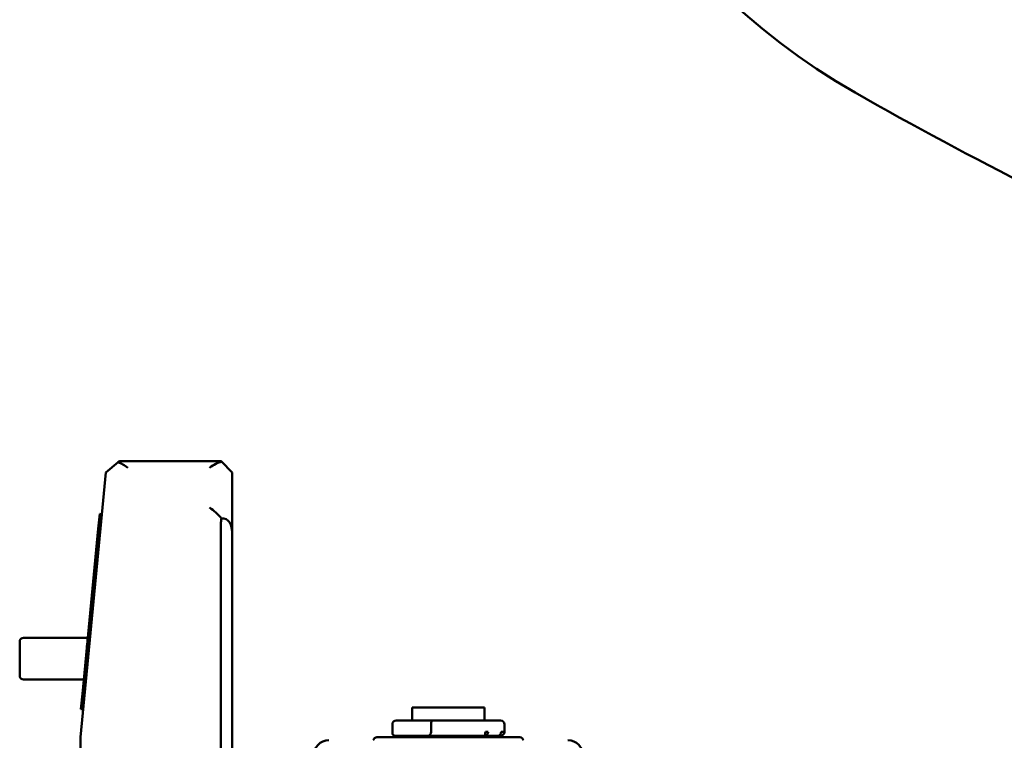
# Model space of a CAD drawing. Header units: inches. Extents: x 1 to 226, y 4 to 143.
# Tile 36 of 46: x 119.91 to 125.02, y 62.54 to 66.27. Entities that reach past the tile are written whole.
import ezdxf

# ---------------------------------------------------------------- set-up
doc = ezdxf.new("R2010")
doc.units = ezdxf.units.IN
doc.header["$LTSCALE"] = 6.666667
doc.header["$MEASUREMENT"] = 0
doc.layers.add('Visible (ANSI)', color=7, linetype='Continuous', lineweight=50)

msp = doc.modelspace()

# ---------------------------------------------------------------- linework, layer by layer
at = {"layer": 'Visible (ANSI)'}
for p, q in [((120.4238, 63.9801), (120.36, 63.9274)), ((120.4313, 63.9862), (120.4238, 63.9801)), ((120.4313, 63.9862), (120.9562, 63.9862)), ((120.9593, 63.9831), (120.9562, 63.9862)), ((121.0153, 63.9271), (120.9593, 63.9831)), ((120.3356, 63.673), (120.36, 63.9274)), ((121.0153, 63.9271), (121.0153, 63.6026)), ((120.3276, 63.7126), (120.32, 63.6342)), ((120.3276, 63.7126), (120.3393, 63.7115)), ((120.2284, 62.5548), (120.3356, 63.673)), ((120.9562, 61.358), (120.9562, 63.6617)), ((120.2381, 62.7793), (120.32, 63.6342)), ((121.0153, 63.6026), (121.0153, 61.417)), ((119.9129, 63.0512), (119.9129, 62.874)), ((119.9326, 63.0708), (120.2659, 63.0708)), ((119.9326, 62.8543), (120.2453, 62.8543)), ((120.2381, 62.7793), (120.2305, 62.7009)), ((120.2423, 62.6997), (120.2305, 62.7009)), ((121.9483, 62.7086), (122.3223, 62.7086)), ((121.9483, 62.7086), (121.9483, 62.6417)), ((122.3223, 62.7086), (122.3223, 62.6417)), ((121.8647, 62.6417), (122.0524, 62.6417)), ((122.0524, 62.6417), (122.323, 62.6417)), ((122.323, 62.6417), (122.406, 62.6417)), ((121.845, 62.622), (121.845, 62.5768)), ((122.0456, 62.622), (122.0456, 62.5827)), ((122.4257, 62.622), (122.4257, 62.5827)), ((120.2279, 62.5435), (120.2279, 62.3834)), ((122.5054, 62.5551), (121.7653, 62.5551)), ((121.8579, 62.563), (122.0302, 62.563)), ((121.8794, 62.5551), (121.8794, 62.563)), ((122.1015, 62.563), (122.0302, 62.563)), ((122.323, 62.563), (122.274, 62.563)), ((122.3381, 62.563), (122.323, 62.563)), ((122.3273, 62.5827), (122.3418, 62.5827)), ((122.3912, 62.563), (122.406, 62.563)), ((122.3912, 62.5551), (122.3912, 62.563)), ((122.4097, 62.5827), (122.4248, 62.5827))]:
    msp.add_line(p, q, dxfattribs=at)
for centre, radius, start, end in [((125.9765, 68.9368), 3.5, 180, 240.347), ((134.4765, 83.8674), 20.6806, 240.34704, 251.95504), ((121.0743, 63.6617), 0.1181, 166.7716, 180), ((119.9326, 63.0512), 0.0197, 90, 180), ((119.9326, 62.874), 0.0197, 180, 270), ((121.8647, 62.622), 0.0197, 90, 180), ((122.406, 62.622), 0.0197, 0, 90), ((121.5153, 62.4606), 0.0787, 90, 180), ((121.7653, 62.5354), 0.0197, 90, 168.463), ((122.406, 62.5827), 0.0197, 270, 0), ((122.5054, 62.5354), 0.0197, 11.537, 90), ((122.7554, 62.4606), 0.0787, 0, 90)]:
    msp.add_arc(centre, radius, start, end, dxfattribs=at)
for centre, major_axis, ratio, start_param, end_param in [((120.473, 63.8681), (0.1005, -0.1106), 0.412874, 1.997269, 2.458798), ((120.8972, 63.8681), (-0.1091, -0.1091), 0.414214, 3.765171, 4.31969), ((120.8972, 63.6617), (-0.1091, 0.1091), 0.414214, 4.550569, 5.105088), ((120.8972, 63.4845), (-0.0835, -0.2016), 0.414214, 2.356194, 3.372472), ((122.0524, 62.622), (0, -0.0197), 0.345312, 3.141593, 4.712389), ((120.4631, 62.5323), (-0.2347, 0.0225), 0.707107, 6.283156, 6.350838), ((120.1688, 60.696), (0.0835, 1.7459), 0.047835, 5.497787, 6.544985), ((121.8579, 62.5827), (0, 0.0197), 0.781581, 2.617994, 3.141593), ((122.0302, 62.5827), (0, 0.0197), 0.781581, 3.141593, 4.712389), ((122.323, 62.5827), (0, -0.0197), 0.218135, 0, 1.570796), ((122.323, 62.5827), (0, -0.0197), 0.954238, 0, 1.570796), ((122.3909, 62.5827), (0, -0.0197), 0.954238, 0, 1.570796), ((122.406, 62.5827), (0, -0.0197), 0.954238, 0, 1.570796)]:
    msp.add_ellipse(centre, major_axis=major_axis, ratio=ratio, start_param=start_param, end_param=end_param, dxfattribs=at)
for points, knots in [([(120.2597, 63.0047), (120.2606, 63.0145), (120.2615, 63.0244), (120.2624, 63.0336), (120.2644, 63.0553), (120.2659, 63.0714), (120.266, 63.0708), (120.266, 63.0706), (120.2658, 63.0691), (120.2656, 63.0661), (120.2656, 63.0661), (120.2656, 63.0661), (120.2656, 63.0661)], [5.218697, 5.218697, 5.218697, 5.218697, 5.539723, 5.539723, 5.539723, 6.293034, 6.293034, 6.293034, 6.519131, 6.519131, 6.519131, 6.519132, 6.519132, 6.519132, 6.519132]), ([(122.1015, 62.563), (122.1178, 62.563), (122.1343, 62.563), (122.1565, 62.563), (122.1623, 62.563), (122.1758, 62.563), (122.1835, 62.563), (122.1988, 62.563), (122.2064, 62.563), (122.2193, 62.563), (122.2248, 62.563), (122.238, 62.563), (122.2456, 62.563), (122.2567, 62.563), (122.2603, 62.563), (122.2673, 62.563), (122.2707, 62.563), (122.274, 62.563)], [-0.458606, -0.458606, -0.458606, -0.458606, -0.3330418, -0.3330418, -0.2889593, -0.2889593, -0.2292323, -0.2292323, -0.1695366, -0.1695366, -0.1254944, -0.1254944, -0.0613011, -0.0613011, -0.0302166, -0.0302166, 0, 0, 0, 0]), ([(122.3909, 62.563), (122.3911, 62.563), (122.3912, 62.563), (122.3913, 62.563), (122.3912, 62.563), (122.3906, 62.563), (122.3898, 62.563), (122.3878, 62.563), (122.3867, 62.563), (122.3839, 62.563), (122.3819, 62.563), (122.3772, 62.563), (122.3745, 62.563), (122.3693, 62.563), (122.3669, 62.563), (122.3569, 62.563), (122.3481, 62.563), (122.3381, 62.563)], [0, 0, 0, 0, 0.0302198, 0.0302198, 0.0613077, 0.0613077, 0.1255082, 0.1255082, 0.1695554, 0.1695554, 0.2292581, 0.2292581, 0.2889784, 0.2889784, 0.3330557, 0.3330557, 0.4586055, 0.4586055, 0.4586055, 0.4586055])]:
    msp.add_open_spline(points, degree=3, knots=knots, dxfattribs=at)
msp.add_open_spline([(121.8502, 62.5656), (121.8471, 62.5679), (121.8453, 62.5722), (121.8451, 62.5768)], degree=3, dxfattribs=at)

doc.saveas('drawing.dxf')
